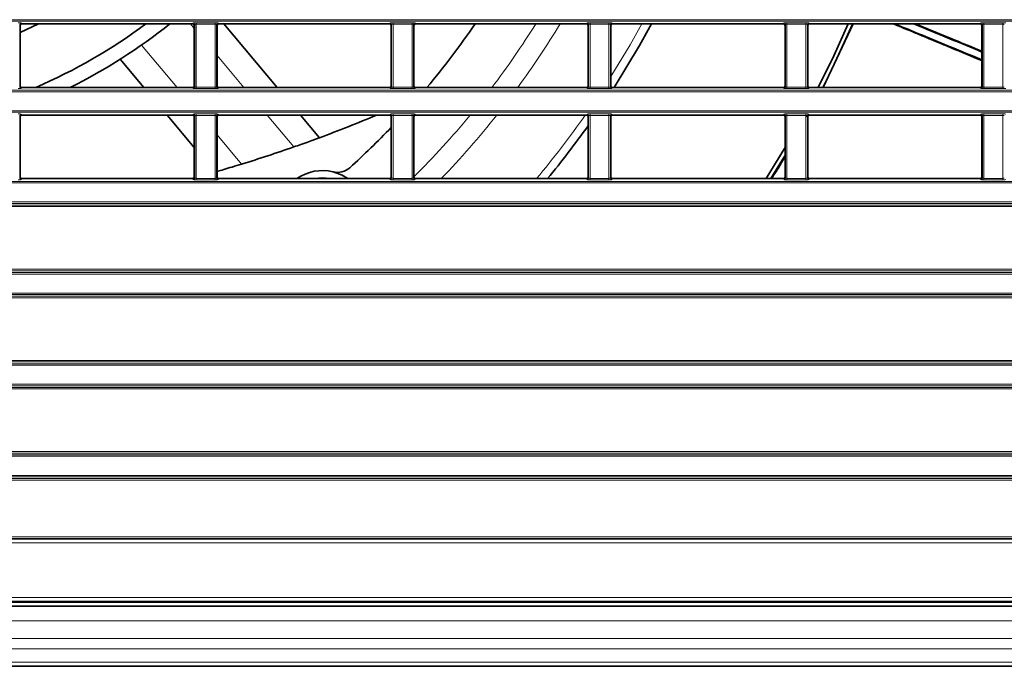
# Model space of a CAD drawing. Header units: millimetres. Extents: x 0 to 1118, y 0 to 864.
# Tile 78 of 172: x 600 to 634, y 313 to 336. Entities that reach past the tile are written whole.
import ezdxf

# ---------------------------------------------------------------- set-up
doc = ezdxf.new("R2010")
doc.units = ezdxf.units.MM

msp = doc.modelspace()

# ---------------------------------------------------------------- linework, layer by layer
at = {"color": 7, "linetype": 'Continuous', "lineweight": 18}
for p, q in [((523.211, 335.63), (663.222, 335.63)), ((663.222, 335.58), (523.211, 335.58)), ((600.392, 335.52), (600.406, 335.485)), ((606.327, 335.333), (606.199, 335.485)), ((606.277, 335.485), (606.291, 335.52)), ((606.391, 335.524), (607.042, 335.524)), ((606.391, 335.524), (606.391, 335.474)), ((607.042, 335.524), (607.042, 335.474)), ((607.142, 335.52), (607.156, 335.485)), ((613.027, 335.485), (613.041, 335.52)), ((613.141, 335.524), (613.792, 335.524)), ((613.141, 335.524), (613.141, 335.474)), ((613.792, 335.524), (613.792, 335.474)), ((613.892, 335.52), (613.906, 335.485)), ((619.777, 335.485), (619.791, 335.52)), ((619.891, 335.524), (620.542, 335.524)), ((619.891, 335.524), (619.891, 335.474)), ((620.542, 335.524), (620.542, 335.474)), ((620.642, 335.52), (620.656, 335.485)), ((626.527, 335.485), (626.541, 335.52)), ((626.641, 335.524), (627.292, 335.524)), ((626.641, 335.524), (626.641, 335.474)), ((627.292, 335.524), (627.292, 335.474)), ((627.392, 335.52), (627.406, 335.485)), ((633.277, 335.485), (633.291, 335.52)), ((633.391, 335.524), (634.042, 335.524)), ((633.391, 335.524), (633.391, 335.474)), ((634.042, 335.524), (634.042, 335.474)), ((600.342, 335.47), (600.342, 333.319)), ((600.356, 335.435), (600.342, 335.47)), ((606.341, 335.47), (606.327, 335.435)), ((606.341, 333.319), (606.341, 335.47)), ((607.042, 335.474), (606.391, 335.474)), ((606.391, 335.474), (606.391, 333.315)), ((607.042, 333.315), (607.042, 335.474)), ((607.092, 335.47), (607.092, 333.319)), ((607.106, 335.435), (607.092, 335.47)), ((613.091, 335.47), (613.077, 335.435)), ((613.091, 333.319), (613.091, 335.47)), ((613.792, 335.474), (613.141, 335.474)), ((613.141, 335.474), (613.141, 333.315)), ((613.792, 333.315), (613.792, 335.474)), ((613.842, 335.47), (613.842, 333.319)), ((613.856, 335.435), (613.842, 335.47)), ((619.841, 335.47), (619.827, 335.435)), ((619.841, 333.319), (619.841, 335.47)), ((620.542, 335.474), (619.891, 335.474)), ((619.891, 335.474), (619.891, 333.315)), ((620.542, 333.315), (620.542, 335.474)), ((620.592, 335.47), (620.592, 333.319)), ((620.606, 335.435), (620.592, 335.47)), ((626.591, 335.47), (626.577, 335.435)), ((626.591, 333.319), (626.591, 335.47)), ((627.292, 335.474), (626.641, 335.474)), ((626.641, 335.474), (626.641, 333.315)), ((627.292, 333.315), (627.292, 335.474)), ((627.342, 335.47), (627.342, 333.319)), ((627.356, 335.435), (627.342, 335.47)), ((633.341, 335.47), (633.327, 335.435)), ((633.341, 333.319), (633.341, 335.47)), ((634.042, 335.474), (633.391, 335.474)), ((633.391, 335.474), (633.391, 333.315)), ((634.042, 333.315), (634.042, 335.474)), ((604.521, 334.762), (605.745, 333.304)), ((608.029, 333.304), (607.106, 334.404)), ((523.211, 333.209), (663.222, 333.209)), ((663.222, 333.159), (523.211, 333.159)), ((600.342, 333.319), (600.356, 333.354)), ((600.406, 333.304), (600.392, 333.269)), ((606.291, 333.269), (606.277, 333.304)), ((606.327, 333.354), (606.341, 333.319)), ((606.391, 333.315), (607.042, 333.315)), ((606.391, 333.315), (606.391, 333.265)), ((607.042, 333.265), (606.391, 333.265)), ((607.042, 333.315), (607.042, 333.265)), ((607.092, 333.319), (607.106, 333.354)), ((607.156, 333.304), (607.142, 333.269)), ((613.041, 333.269), (613.027, 333.304)), ((613.077, 333.354), (613.091, 333.319)), ((613.141, 333.315), (613.141, 333.265)), ((613.141, 333.315), (613.792, 333.315)), ((613.792, 333.265), (613.141, 333.265)), ((613.792, 333.315), (613.792, 333.265)), ((613.842, 333.319), (613.856, 333.354)), ((613.906, 333.304), (613.892, 333.269)), ((619.791, 333.269), (619.777, 333.304)), ((619.827, 333.354), (619.841, 333.319)), ((619.891, 333.315), (619.891, 333.265)), ((619.891, 333.315), (620.542, 333.315)), ((620.542, 333.265), (619.891, 333.265)), ((620.542, 333.315), (620.542, 333.265)), ((620.592, 333.319), (620.606, 333.354)), ((620.656, 333.304), (620.642, 333.269)), ((626.541, 333.269), (626.527, 333.304)), ((626.577, 333.354), (626.591, 333.319)), ((626.641, 333.315), (627.292, 333.315)), ((626.641, 333.315), (626.641, 333.265)), ((627.292, 333.265), (626.641, 333.265)), ((627.292, 333.315), (627.292, 333.265)), ((627.342, 333.319), (627.356, 333.354)), ((627.406, 333.304), (627.392, 333.269)), ((633.291, 333.269), (633.277, 333.304)), ((633.327, 333.354), (633.341, 333.319)), ((633.391, 333.315), (633.391, 333.265)), ((633.391, 333.315), (634.042, 333.315)), ((634.042, 333.265), (633.391, 333.265)), ((634.042, 333.315), (634.042, 333.265)), ((523.211, 332.505), (663.222, 332.505)), ((663.222, 332.455), (523.211, 332.455)), ((600.342, 332.345), (600.342, 330.194)), ((600.356, 332.31), (600.342, 332.345)), ((600.392, 332.395), (600.406, 332.36)), ((606.277, 332.36), (606.291, 332.395)), ((606.341, 332.345), (606.327, 332.31)), ((606.341, 330.194), (606.341, 332.345)), ((606.391, 332.399), (607.042, 332.399)), ((606.391, 332.399), (606.391, 332.349)), ((607.042, 332.349), (606.391, 332.349)), ((606.391, 332.349), (606.391, 330.19)), ((607.042, 332.399), (607.042, 332.349)), ((607.042, 330.19), (607.042, 332.349)), ((607.092, 332.345), (607.092, 330.194)), ((607.106, 332.31), (607.092, 332.345)), ((607.142, 332.395), (607.156, 332.36)), ((609.739, 331.266), (608.821, 332.36)), ((613.027, 332.36), (613.041, 332.395)), ((613.091, 332.345), (613.077, 332.31)), ((613.091, 330.194), (613.091, 332.345)), ((613.141, 332.399), (613.792, 332.399)), ((613.141, 332.399), (613.141, 332.349)), ((613.792, 332.349), (613.141, 332.349)), ((613.141, 332.349), (613.141, 330.19)), ((613.792, 332.399), (613.792, 332.349)), ((613.792, 330.19), (613.792, 332.349)), ((613.842, 332.345), (613.842, 330.194)), ((613.856, 332.31), (613.842, 332.345)), ((613.892, 332.395), (613.906, 332.36)), ((619.777, 332.36), (619.791, 332.395)), ((619.841, 332.345), (619.827, 332.31)), ((619.841, 330.194), (619.841, 332.345)), ((619.891, 332.399), (620.542, 332.399)), ((619.891, 332.399), (619.891, 332.349)), ((620.542, 332.349), (619.891, 332.349)), ((619.891, 332.349), (619.891, 330.19)), ((620.542, 332.399), (620.542, 332.349)), ((620.542, 330.19), (620.542, 332.349)), ((620.592, 332.345), (620.592, 330.194)), ((620.606, 332.31), (620.592, 332.345)), ((620.642, 332.395), (620.656, 332.36)), ((626.527, 332.36), (626.541, 332.395)), ((626.591, 332.345), (626.577, 332.31)), ((626.591, 330.194), (626.591, 332.345)), ((626.641, 332.399), (627.292, 332.399)), ((626.641, 332.399), (626.641, 332.349)), ((627.292, 332.349), (626.641, 332.349)), ((626.641, 332.349), (626.641, 330.19)), ((627.292, 332.399), (627.292, 332.349)), ((627.292, 330.19), (627.292, 332.349)), ((627.342, 332.345), (627.342, 330.194)), ((627.356, 332.31), (627.342, 332.345)), ((627.392, 332.395), (627.406, 332.36)), ((633.277, 332.36), (633.291, 332.395)), ((633.341, 332.345), (633.327, 332.31)), ((633.341, 330.194), (633.341, 332.345)), ((633.391, 332.399), (634.042, 332.399)), ((633.391, 332.399), (633.391, 332.349)), ((634.042, 332.349), (633.391, 332.349)), ((633.391, 332.349), (633.391, 330.19)), ((634.042, 332.399), (634.042, 332.349)), ((634.042, 330.19), (634.042, 332.349)), ((607.106, 331.681), (607.949, 330.677)), ((523.211, 330.084), (663.222, 330.084)), ((600.342, 330.194), (600.356, 330.229)), ((600.406, 330.179), (600.392, 330.144)), ((606.291, 330.144), (606.277, 330.179)), ((606.327, 330.229), (606.341, 330.194)), ((606.391, 330.19), (606.391, 330.14)), ((606.391, 330.19), (607.042, 330.19)), ((607.042, 330.14), (606.391, 330.14)), ((607.042, 330.19), (607.042, 330.14)), ((607.092, 330.194), (607.106, 330.229)), ((607.156, 330.179), (607.142, 330.144)), ((613.041, 330.144), (613.027, 330.179)), ((613.077, 330.229), (613.091, 330.194)), ((613.141, 330.19), (613.792, 330.19)), ((613.141, 330.19), (613.141, 330.14)), ((613.792, 330.14), (613.141, 330.14)), ((613.792, 330.19), (613.792, 330.14)), ((613.842, 330.194), (613.856, 330.229)), ((613.906, 330.179), (613.892, 330.144)), ((619.791, 330.144), (619.777, 330.179)), ((619.827, 330.229), (619.841, 330.194)), ((619.891, 330.19), (620.542, 330.19)), ((619.891, 330.19), (619.891, 330.14)), ((620.542, 330.14), (619.891, 330.14)), ((620.542, 330.19), (620.542, 330.14)), ((620.592, 330.194), (620.606, 330.229)), ((620.656, 330.179), (620.642, 330.144)), ((626.541, 330.144), (626.527, 330.179)), ((626.577, 330.229), (626.591, 330.194)), ((626.641, 330.19), (626.641, 330.14)), ((626.641, 330.19), (627.292, 330.19)), ((627.292, 330.14), (626.641, 330.14)), ((627.292, 330.19), (627.292, 330.14)), ((627.342, 330.194), (627.356, 330.229)), ((627.406, 330.179), (627.392, 330.144)), ((633.291, 330.144), (633.277, 330.179)), ((633.327, 330.229), (633.341, 330.194)), ((633.391, 330.19), (633.391, 330.14)), ((633.391, 330.19), (634.042, 330.19)), ((634.042, 330.14), (633.391, 330.14)), ((634.042, 330.19), (634.042, 330.14)), ((663.222, 330.034), (523.211, 330.034)), ((522.255, 329.27), (664.178, 329.27)), ((664.178, 329.22), (522.255, 329.22)), ((523.211, 329.38), (663.222, 329.38)), ((663.222, 329.33), (523.211, 329.33)), ((522.255, 327.07), (664.178, 327.07)), ((664.178, 327.02), (522.255, 327.02)), ((523.211, 326.959), (663.222, 326.959)), ((663.222, 326.909), (523.211, 326.909)), ((522.255, 326.145), (664.178, 326.145)), ((664.178, 326.095), (522.255, 326.095)), ((523.211, 326.255), (663.222, 326.255)), ((663.222, 326.205), (523.211, 326.205)), ((531.73, 323.945), (654.703, 323.945)), ((654.703, 323.895), (531.73, 323.895)), ((532.686, 323.834), (653.747, 323.834)), ((653.747, 323.784), (532.686, 323.784)), ((531.73, 323.02), (654.703, 323.02)), ((532.686, 323.13), (653.747, 323.13)), ((653.747, 323.08), (532.686, 323.08)), ((654.703, 322.97), (531.73, 322.97)), ((531.73, 320.82), (654.703, 320.82)), ((654.703, 320.77), (531.73, 320.77)), ((532.686, 320.709), (653.747, 320.709)), ((653.747, 320.659), (532.686, 320.659)), ((532.686, 320.005), (653.747, 320.005)), ((653.747, 319.955), (532.686, 319.955)), ((531.73, 319.895), (654.703, 319.895)), ((654.703, 319.845), (531.73, 319.845)), ((531.618, 317.821), (654.815, 317.821)), ((654.815, 317.696), (531.618, 317.696)), ((531.641, 317.894), (654.792, 317.894)), ((654.792, 317.844), (531.641, 317.844)), ((525.229, 315.818), (661.204, 315.818)), ((661.204, 315.693), (525.229, 315.693)), ((526.004, 315.645), (660.429, 315.645)), ((526.004, 315.02), (660.429, 315.02)), ((526.004, 314.414), (660.429, 314.414)), ((526.004, 314.061), (660.429, 314.061)), ((526.004, 313.604), (660.429, 313.604))]:
    msp.add_line(p, q, dxfattribs=at)
at = {"color": 7, "linetype": 'Continuous', "lineweight": 35}
for p, q in [((600.984, 335.485), (600.356, 335.186)), ((606.277, 335.485), (600.406, 335.485)), ((613.027, 335.485), (607.156, 335.485)), ((609.171, 333.304), (607.341, 335.485)), ((619.777, 335.485), (613.906, 335.485)), ((626.527, 335.485), (620.656, 335.485)), ((633.277, 335.485), (627.406, 335.485)), ((627.885, 333.304), (628.909, 335.485)), ((600.356, 333.354), (600.356, 335.435)), ((606.327, 335.435), (606.327, 333.354)), ((607.106, 333.354), (607.106, 335.435)), ((613.077, 335.435), (613.077, 333.354)), ((613.856, 333.354), (613.856, 335.435)), ((619.827, 335.435), (619.827, 333.354)), ((620.606, 333.354), (620.606, 335.435)), ((626.577, 335.435), (626.577, 333.354)), ((627.356, 333.354), (627.356, 335.435)), ((633.327, 335.435), (633.327, 333.354)), ((603.788, 334.275), (604.602, 333.304)), ((606.277, 333.304), (600.406, 333.304)), ((613.027, 333.304), (607.156, 333.304)), ((619.777, 333.304), (613.906, 333.304)), ((626.527, 333.304), (620.656, 333.304)), ((633.277, 333.304), (627.406, 333.304)), ((600.356, 330.229), (600.356, 332.31)), ((606.277, 332.36), (600.406, 332.36)), ((605.395, 332.36), (606.327, 331.249)), ((606.327, 332.31), (606.327, 330.229)), ((607.106, 330.229), (607.106, 332.31)), ((613.027, 332.36), (607.156, 332.36)), ((610.616, 331.582), (609.964, 332.36)), ((613.077, 332.31), (613.077, 330.229)), ((613.856, 330.229), (613.856, 332.31)), ((619.777, 332.36), (613.906, 332.36)), ((619.827, 332.31), (619.827, 330.229)), ((620.606, 330.229), (620.606, 332.31)), ((626.527, 332.36), (620.656, 332.36)), ((626.577, 332.31), (626.577, 330.229)), ((627.329, 332.283), (627.381, 332.374)), ((627.356, 330.229), (627.356, 332.31)), ((633.277, 332.36), (627.406, 332.36)), ((633.327, 332.31), (633.327, 330.229)), ((600.406, 330.179), (606.277, 330.179)), ((606.226, 330.179), (606.32, 330.205)), ((607.156, 330.179), (613.027, 330.179)), ((613.906, 330.179), (619.777, 330.179)), ((620.656, 330.179), (626.527, 330.179)), ((627.406, 330.179), (633.277, 330.179)), ((661.212, 315.675), (525.221, 315.675)), ((526.004, 315.52), (660.429, 315.52)), ((526.004, 313.457), (660.429, 313.457))]:
    msp.add_line(p, q, dxfattribs=at)
at = {"color": 7, "linetype": 'Continuous', "lineweight": 18, "flags": 128}
for points in [[(621.667, 335.485), (621.263, 334.765), (620.606, 333.677)], [(627.714, 333.304), (628.118, 334.117), (628.746, 335.485)], [(628.882, 335.485), (628.242, 334.086), (627.855, 333.304)], [(625.928, 330.179), (626.337, 330.838), (626.577, 331.238)], [(626.577, 330.994), (626.483, 330.838), (626.075, 330.179)]]:
    msp.add_lwpolyline(points, dxfattribs=at)
at = {"color": 7, "linetype": 'Continuous', "lineweight": 35, "flags": 128}
for points in [[(620.714, 333.304), (621.585, 334.742), (621.997, 335.485)], [(628.744, 335.485), (628.249, 334.395), (627.712, 333.304)], [(626.577, 331.243), (626.503, 331.119), (625.925, 330.179)], [(610.979, 330.179), (610.716, 330.207), (610.454, 330.179)], [(611.586, 330.179), (611.394, 330.295), (611.083, 330.412)]]:
    msp.add_lwpolyline(points, dxfattribs=at)
at = {"color": 7, "linetype": 'Continuous', "lineweight": 18}
for centre, radius, start, end in [((600.392, 335.47), 0.05, 90.0282, 179.926), ((606.291, 335.47), 0.05, 0.074, 89.9718), ((607.142, 335.47), 0.05, 90.0282, 179.926), ((613.041, 335.47), 0.05, 0.074, 89.9718), ((613.892, 335.47), 0.05, 90.0282, 179.926), ((593.216, 350.957), 29.243, 322.8682, 328.0567), ((593.216, 350.957), 29.953, 323.8883, 328.8985), ((619.791, 335.47), 0.05, 0.074, 89.9718), ((620.642, 335.47), 0.05, 90.0282, 179.926), ((626.541, 335.47), 0.05, 0.074, 89.9718), ((627.392, 335.47), 0.05, 90.0282, 179.926), ((633.291, 335.47), 0.05, 0.074, 89.9718), ((600.392, 333.319), 0.05, 180.074, 269.9718), ((606.291, 333.319), 0.05, 270.0282, 359.926), ((607.142, 333.319), 0.05, 180.074, 269.9718), ((613.041, 333.319), 0.05, 270.0282, 359.926), ((613.892, 333.319), 0.05, 180.074, 269.9718), ((619.791, 333.319), 0.05, 270.0282, 359.926), ((620.642, 333.319), 0.05, 180.074, 269.9718), ((626.541, 333.319), 0.05, 270.0282, 359.926), ((627.392, 333.319), 0.05, 180.074, 269.9718), ((633.291, 333.319), 0.05, 270.0282, 359.926), ((600.392, 332.345), 0.05, 90.0282, 179.926), ((606.291, 332.345), 0.05, 0.074, 89.9718), ((607.142, 332.345), 0.05, 90.0282, 179.926), ((613.041, 332.345), 0.05, 0.074, 89.9718), ((613.892, 332.345), 0.05, 90.0282, 179.926), ((593.216, 350.957), 29.243, 314.8936, 320.5102), ((593.216, 350.957), 29.953, 316.0769, 321.6191), ((593.216, 350.957), 32.385, 320.0899, 324.953), ((619.791, 332.345), 0.05, 0.074, 89.9718), ((620.642, 332.345), 0.05, 90.0282, 179.926), ((626.541, 332.345), 0.05, 0.074, 89.9718), ((627.392, 332.345), 0.05, 90.0282, 179.926), ((633.291, 332.345), 0.05, 0.074, 89.9718), ((600.392, 330.194), 0.05, 180.074, 269.9718), ((606.291, 330.194), 0.05, 270.0282, 359.926), ((607.142, 330.194), 0.05, 180.074, 269.9718), ((613.041, 330.194), 0.05, 270.0282, 359.926), ((613.892, 330.194), 0.05, 180.074, 269.9718), ((619.791, 330.194), 0.05, 270.0282, 359.926), ((620.642, 330.194), 0.05, 180.074, 269.9718), ((626.541, 330.194), 0.05, 270.0282, 359.926), ((627.392, 330.194), 0.05, 180.074, 269.9718), ((633.291, 330.194), 0.05, 270.0282, 359.926)]:
    msp.add_arc(centre, radius, start, end, dxfattribs=at)
at = {"color": 7, "linetype": 'Continuous', "lineweight": 35}
for centre, radius, start, end in [((593.216, 350.957), 19.25, 293.5041, 306.5105), ((593.216, 350.957), 19.75, 296.6433, 308.4271), ((593.216, 350.957), 27.5, 320.0647, 325.7626), ((593.216, 378.457), 50, 290.3646, 292.7882), ((593.216, 350.957), 27.5, 312.1039, 316.2354), ((593.216, 350.957), 32.676, 320.5153, 324.5242), ((593.216, 378.457), 50, 287.1367, 289.2964), ((610.716, 328.957), 1.5, 75.8613, 125.436), ((611.236, 331.018), 0.625, 255.8613, 312.1039)]:
    msp.add_arc(centre, radius, start, end, dxfattribs=at)
at = {"color": 7, "linetype": 'Continuous', "lineweight": 18}
for centre, major_axis, ratio, start_param, end_param in [((600.292, 335.52), (0.1, 0), 0.043661, 0.017453, 1.570796), ((606.391, 335.52), (0.1, 0), 0.043661, 1.570796, 3.124139), ((607.042, 335.52), (0.1, 0), 0.043661, 0.017453, 1.570796), ((613.141, 335.52), (0.1, 0), 0.043661, 1.570796, 3.124139), ((613.792, 335.52), (0.1, 0), 0.043661, 0.017453, 1.570796), ((619.891, 335.52), (0.1, 0), 0.043661, 1.570796, 3.124139), ((620.542, 335.52), (0.1, 0), 0.043661, 0.017453, 1.570796), ((626.641, 335.52), (0.1, 0), 0.043661, 1.570796, 3.124139), ((627.292, 335.52), (0.1, 0), 0.043661, 0.017453, 1.570796), ((633.391, 335.52), (0.1, 0), 0.043661, 1.570796, 3.124139), ((634.042, 335.52), (0.1, 0), 0.043661, 0.017453, 1.570796), ((606.391, 335.47), (0.05, 0), 0.087322, 1.570796, 3.124139), ((607.042, 335.47), (0.05, 0), 0.087322, 0.017453, 1.570796), ((613.141, 335.47), (0.05, 0), 0.087322, 1.570796, 3.124139), ((613.792, 335.47), (0.05, 0), 0.087322, 0.017453, 1.570796), ((619.891, 335.47), (0.05, 0), 0.087322, 1.570796, 3.124139), ((620.542, 335.47), (0.05, 0), 0.087322, 0.017453, 1.570796), ((626.641, 335.47), (0.05, 0), 0.087322, 1.570796, 3.124139), ((627.292, 335.47), (0.05, 0), 0.087322, 0.017453, 1.570796), ((633.391, 335.47), (0.05, 0), 0.087322, 1.570796, 3.124139), ((634.042, 335.47), (0.05, 0), 0.087322, 0.017453, 1.570796), ((600.292, 333.27), (0.1, 0), 0.043661, 4.712389, 6.265732), ((606.391, 333.27), (0.1, 0), 0.043661, 3.159046, 4.712389), ((606.391, 333.32), (0.05, 0), 0.087322, 3.159046, 4.712389), ((607.042, 333.32), (0.05, 0), 0.087322, 4.712389, 6.265732), ((607.042, 333.27), (0.1, 0), 0.043661, 4.712389, 6.265732), ((613.141, 333.27), (0.1, 0), 0.043661, 3.159046, 4.712389), ((613.141, 333.32), (0.05, 0), 0.087322, 3.159046, 4.712389), ((613.792, 333.32), (0.05, 0), 0.087322, 4.712389, 6.265732), ((613.792, 333.27), (0.1, 0), 0.043661, 4.712389, 6.265732), ((619.891, 333.27), (0.1, 0), 0.043661, 3.159046, 4.712389), ((619.891, 333.32), (0.05, 0), 0.087322, 3.159046, 4.712389), ((620.542, 333.32), (0.05, 0), 0.087322, 4.712389, 6.265732), ((620.542, 333.27), (0.1, 0), 0.043661, 4.712389, 6.265732), ((626.641, 333.27), (0.1, 0), 0.043661, 3.159046, 4.712389), ((626.641, 333.32), (0.05, 0), 0.087322, 3.159046, 4.712389), ((627.292, 333.32), (0.05, 0), 0.087322, 4.712389, 6.265732), ((627.292, 333.27), (0.1, 0), 0.043661, 4.712389, 6.265732), ((633.391, 333.27), (0.1, 0), 0.043661, 3.159046, 4.712389), ((633.391, 333.32), (0.05, 0), 0.087322, 3.159046, 4.712389), ((634.042, 333.32), (0.05, 0), 0.087322, 4.712389, 6.265732), ((634.042, 333.27), (0.1, 0), 0.043661, 4.712389, 6.265732), ((600.292, 332.395), (0.1, 0), 0.043661, 0.017453, 1.570796), ((606.391, 332.395), (0.1, 0), 0.043661, 1.570796, 3.124139), ((606.391, 332.345), (0.05, 0), 0.087322, 1.570796, 3.124139), ((607.042, 332.395), (0.1, 0), 0.043661, 0.017453, 1.570796), ((607.042, 332.345), (0.05, 0), 0.087322, 0.017453, 1.570796), ((613.141, 332.395), (0.1, 0), 0.043661, 1.570796, 3.124139), ((613.141, 332.345), (0.05, 0), 0.087322, 1.570796, 3.124139), ((613.792, 332.395), (0.1, 0), 0.043661, 0.017453, 1.570796), ((613.792, 332.345), (0.05, 0), 0.087322, 0.017453, 1.570796), ((619.891, 332.395), (0.1, 0), 0.043661, 1.570796, 3.124139), ((619.891, 332.345), (0.05, 0), 0.087322, 1.570796, 3.124139), ((620.542, 332.395), (0.1, 0), 0.043661, 0.017453, 1.570796), ((620.542, 332.345), (0.05, 0), 0.087322, 0.017453, 1.570796), ((626.641, 332.395), (0.1, 0), 0.043661, 1.570796, 3.124139), ((626.641, 332.345), (0.05, 0), 0.087322, 1.570796, 3.124139), ((627.292, 332.395), (0.1, 0), 0.043661, 0.017453, 1.570796), ((627.292, 332.345), (0.05, 0), 0.087322, 0.017453, 1.570796), ((633.391, 332.395), (0.1, 0), 0.043661, 1.570796, 3.124139), ((633.391, 332.345), (0.05, 0), 0.087322, 1.570796, 3.124139), ((634.042, 332.395), (0.1, 0), 0.043661, 0.017453, 1.570796), ((634.042, 332.345), (0.05, 0), 0.087322, 0.017453, 1.570796), ((600.292, 330.145), (0.1, 0), 0.043661, 4.712389, 6.265732), ((606.391, 330.145), (0.1, 0), 0.043661, 3.159046, 4.712389), ((606.391, 330.195), (0.05, 0), 0.087322, 3.159046, 4.712389), ((607.042, 330.195), (0.05, 0), 0.087322, 4.712389, 6.265732), ((607.042, 330.145), (0.1, 0), 0.043661, 4.712389, 6.265732), ((613.141, 330.145), (0.1, 0), 0.043661, 3.159046, 4.712389), ((613.141, 330.195), (0.05, 0), 0.087322, 3.159046, 4.712389), ((613.792, 330.195), (0.05, 0), 0.087322, 4.712389, 6.265732), ((613.792, 330.145), (0.1, 0), 0.043661, 4.712389, 6.265732), ((619.891, 330.145), (0.1, 0), 0.043661, 3.159046, 4.712389), ((619.891, 330.195), (0.05, 0), 0.087322, 3.159046, 4.712389), ((620.542, 330.195), (0.05, 0), 0.087322, 4.712389, 6.265732), ((620.542, 330.145), (0.1, 0), 0.043661, 4.712389, 6.265732), ((626.641, 330.145), (0.1, 0), 0.043661, 3.159046, 4.712389), ((626.641, 330.195), (0.05, 0), 0.087322, 3.159046, 4.712389), ((627.292, 330.195), (0.05, 0), 0.087322, 4.712389, 6.265732), ((627.292, 330.145), (0.1, 0), 0.043661, 4.712389, 6.265732), ((633.391, 330.145), (0.1, 0), 0.043661, 3.159046, 4.712389), ((633.391, 330.195), (0.05, 0), 0.087322, 3.159046, 4.712389), ((634.042, 330.195), (0.05, 0), 0.087322, 4.712389, 6.265732), ((634.042, 330.145), (0.1, 0), 0.043661, 4.712389, 6.265732)]:
    msp.add_ellipse(centre, major_axis=major_axis, ratio=ratio, start_param=start_param, end_param=end_param, dxfattribs=at)
at = {"color": 7, "linetype": 'Continuous', "lineweight": 35}
for centre, major_axis, start_param, end_param in [((600.406, 335.435), (-0.0186, 0.0465), 5.903243, 7.473278), ((606.277, 335.435), (-0.0186, -0.0465), 1.9515, 3.521535), ((607.156, 335.435), (-0.0186, 0.0465), 5.903243, 7.473278), ((613.027, 335.435), (-0.0186, -0.0465), 1.9515, 3.521535), ((613.906, 335.435), (-0.0186, 0.0465), 5.903243, 7.473278), ((619.777, 335.435), (-0.0186, -0.0465), 1.9515, 3.521535), ((620.656, 335.435), (-0.0186, 0.0465), 5.903243, 7.473278), ((626.527, 335.435), (-0.0186, -0.0465), 1.9515, 3.521535), ((627.406, 335.435), (-0.0186, 0.0465), 5.903243, 7.473278), ((633.277, 335.435), (-0.0186, -0.0465), 1.9515, 3.521535), ((600.406, 333.354), (-0.0186, -0.0465), 5.093092, 6.663127), ((606.277, 333.354), (-0.0186, 0.0465), 2.761651, 4.331686), ((607.156, 333.354), (-0.0186, -0.0465), 5.093092, 6.663127), ((613.027, 333.354), (-0.0186, 0.0465), 2.761651, 4.331686), ((613.906, 333.354), (-0.0186, -0.0465), 5.093092, 6.663127), ((619.777, 333.354), (-0.0186, 0.0465), 2.761651, 4.331686), ((620.656, 333.354), (-0.0186, -0.0465), 5.093092, 6.663127), ((626.527, 333.354), (-0.0186, 0.0465), 2.761651, 4.331686), ((627.406, 333.354), (-0.0186, -0.0465), 5.093092, 6.663127), ((633.277, 333.354), (-0.0186, 0.0465), 2.761651, 4.331686), ((600.406, 332.31), (-0.0186, 0.0465), 5.903243, 7.473278), ((606.277, 332.31), (-0.0186, -0.0465), 1.9515, 3.521535), ((607.156, 332.31), (-0.0186, 0.0465), 5.903243, 7.473278), ((613.027, 332.31), (-0.0186, -0.0465), 1.9515, 3.521535), ((613.906, 332.31), (-0.0186, 0.0465), 5.903243, 7.473278), ((619.777, 332.31), (-0.0186, -0.0465), 1.9515, 3.521535), ((620.656, 332.31), (-0.0186, 0.0465), 5.903243, 7.473278), ((626.527, 332.31), (-0.0186, -0.0465), 1.9515, 3.521535), ((627.406, 332.31), (-0.0186, 0.0465), 5.903243, 7.473278), ((633.277, 332.31), (-0.0186, -0.0465), 1.9515, 3.521535), ((600.406, 330.229), (0.0186, 0.0465), 1.9515, 3.521535), ((606.277, 330.229), (-0.0186, 0.0465), 2.761651, 4.331686), ((607.156, 330.229), (0.0186, 0.0465), 1.9515, 3.521535), ((613.027, 330.229), (-0.0186, 0.0465), 2.761651, 4.331686), ((613.906, 330.229), (0.0186, 0.0465), 1.9515, 3.521535), ((619.777, 330.229), (-0.0186, 0.0465), 2.761651, 4.331686), ((620.656, 330.229), (0.0186, 0.0465), 1.9515, 3.521535), ((626.527, 330.229), (-0.0186, 0.0465), 2.761651, 4.331686), ((627.406, 330.229), (0.0186, 0.0465), 1.9515, 3.521535), ((633.277, 330.229), (-0.0186, 0.0465), 2.761651, 4.331686)]:
    msp.add_ellipse(centre, major_axis=major_axis, ratio=0.998896, start_param=start_param, end_param=end_param, dxfattribs=at)
for points, knots in [([(633.327, 334.226), (632.972, 334.373), (631.939, 334.802), (630.948, 335.214), (630.298, 335.485)], [0, 0, 0, 0, 0.343692, 1, 1, 1, 1]), ([(633.327, 334.252), (632.895, 334.43), (631.85, 334.862), (630.899, 335.255), (630.341, 335.485)], [0, 0, 0, 0, 0.41312, 1, 1, 1, 1]), ([(633.327, 334.522), (632.954, 334.676), (632.139, 335.013), (631.398, 335.319), (630.995, 335.485)], [0, 0, 0, 0, 0.457155, 1, 1, 1, 1]), ([(633.327, 334.548), (633.009, 334.678), (632.231, 334.998), (631.485, 335.304), (631.043, 335.485)], [0, 0, 0, 0, 0.408663, 1, 1, 1, 1]), ([(610.616, 331.582), (610.607, 331.579), (610.59, 331.573), (610.453, 331.522), (610.249, 331.447), (610, 331.358), (609.822, 331.295), (609.739, 331.266)], [0, 0, 0, 0, 0.198705, 0.39724, 0.600531, 0.815123, 1, 1, 1, 1]), ([(626.105, 330.179), (626.185, 330.294), (626.357, 330.542), (626.5, 330.808), (626.577, 330.95)], [0, 0, 0, 0, 0.464021, 1, 1, 1, 1]), ([(607.949, 330.677), (607.839, 330.643), (607.619, 330.576), (607.336, 330.492), (607.155, 330.439), (607.116, 330.428), (607.106, 330.425)], [0, 0, 0, 0, 0.30773, 0.615845, 0.911094, 1, 1, 1, 1])]:
    msp.add_open_spline(points, degree=3, knots=knots, dxfattribs=at)

doc.saveas('drawing.dxf')
